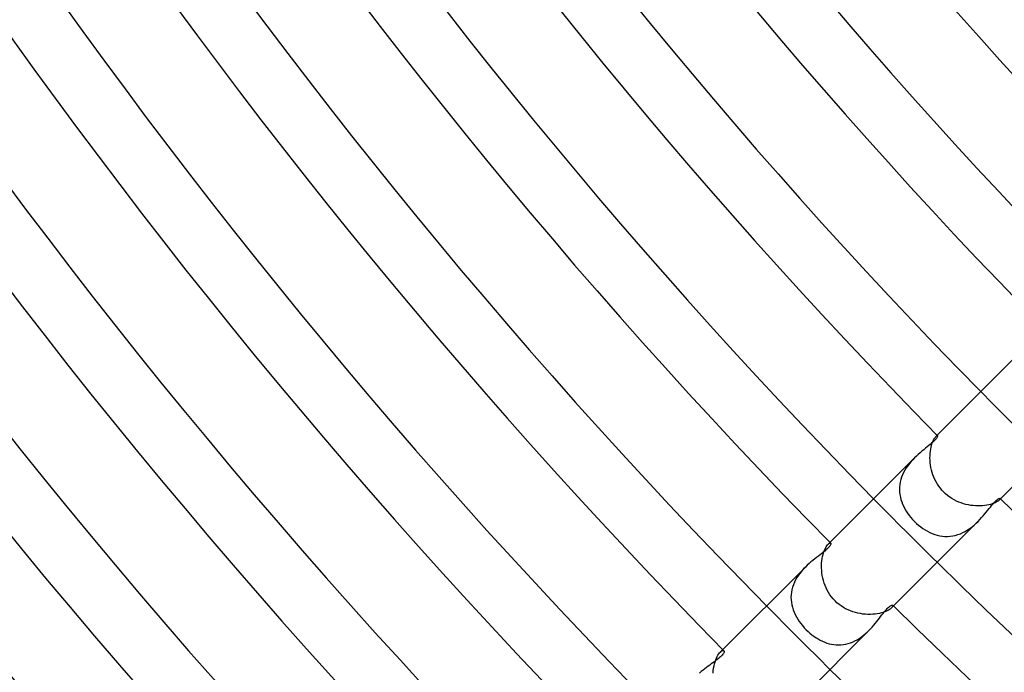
# Model space of a CAD drawing. Header units: millimetres. Extents: x -385 to 385, y -385 to 385.
# Tile 9 of 103: x -216 to -172, y -183 to -154. Entities that reach past the tile are written whole.
import ezdxf

# ---------------------------------------------------------------- set-up
doc = ezdxf.new("R2010")
doc.units = ezdxf.units.MM
doc.layers.add('HIDDEN', color=7, linetype='Continuous')
doc.layers.add('THICK', color=7, linetype='Continuous')

msp = doc.modelspace()

# ---------------------------------------------------------------- linework, layer by layer
at = {"layer": 'HIDDEN'}
for p, q in [((-175.182, -172.425), (-175.156, -172.371)), ((-175.156, -172.371), (-175.129, -172.325)), ((-175.129, -172.325), (-175.104, -172.285)), ((-175.104, -172.285), (-175.079, -172.253)), ((-175.079, -172.253), (-175.056, -172.228)), ((-175.003, -172.175), (-175.057, -172.228)), ((-175.056, -172.228), (-175.039, -172.212)), ((-175.039, -172.212), (-175.024, -172.201)), ((-175.024, -172.201), (-175.011, -172.194)), ((-175.011, -172.194), (-175, -172.19)), ((-175, -172.19), (-174.991, -172.19)), ((-174.991, -172.19), (-174.984, -172.194)), ((-175.305, -172.888), (-175.291, -172.796)), ((-175.291, -172.796), (-175.274, -172.709)), ((-175.274, -172.709), (-175.254, -172.629)), ((-175.254, -172.629), (-175.232, -172.554)), ((-175.232, -172.554), (-175.208, -172.486)), ((-175.208, -172.486), (-175.182, -172.425)), ((-176.089, -173.263), (-176.166, -173.348)), ((-176.01, -173.182), (-176.089, -173.263)), ((-175.322, -173.186), (-175.32, -173.084)), ((-175.318, -173.291), (-175.322, -173.186)), ((-175.32, -173.084), (-175.315, -172.984)), ((-175.315, -172.984), (-175.305, -172.888)), ((-176.379, -173.627), (-176.44, -173.727)), ((-176.311, -173.53), (-176.379, -173.627)), ((-176.24, -173.437), (-176.311, -173.53)), ((-176.166, -173.348), (-176.24, -173.437)), ((-175.31, -173.399), (-175.318, -173.291)), ((-175.296, -173.507), (-175.31, -173.399)), ((-175.277, -173.616), (-175.296, -173.507)), ((-175.253, -173.725), (-175.277, -173.616)), ((-176.621, -174.15), (-176.648, -174.261)), ((-176.586, -174.041), (-176.621, -174.15)), ((-176.544, -173.933), (-176.586, -174.041)), ((-176.496, -173.829), (-176.544, -173.933)), ((-176.44, -173.727), (-176.496, -173.829)), ((-175.223, -173.833), (-175.253, -173.725)), ((-175.188, -173.94), (-175.223, -173.833)), ((-175.147, -174.046), (-175.188, -173.94)), ((-175.101, -174.15), (-175.147, -174.046)), ((-175.049, -174.252), (-175.101, -174.15)), ((-176.677, -174.483), (-176.68, -174.594)), ((-176.68, -174.594), (-176.675, -174.705)), ((-176.667, -174.372), (-176.677, -174.483)), ((-176.648, -174.261), (-176.667, -174.372)), ((-174.992, -174.35), (-175.049, -174.252)), ((-174.929, -174.446), (-174.992, -174.35)), ((-174.86, -174.537), (-174.929, -174.446)), ((-174.787, -174.625), (-174.86, -174.537)), ((-176.675, -174.705), (-176.663, -174.815)), ((-176.663, -174.815), (-176.642, -174.925)), ((-176.642, -174.925), (-176.615, -175.033)), ((-176.615, -175.033), (-176.581, -175.14)), ((-174.708, -174.708), (-174.787, -174.625)), ((-174.624, -174.787), (-174.708, -174.708)), ((-174.536, -174.861), (-174.624, -174.787)), ((-174.444, -174.93), (-174.536, -174.861)), ((-174.348, -174.993), (-174.444, -174.93)), ((-174.249, -175.051), (-174.348, -174.993)), ((-172.175, -175.003), (-172.228, -175.056)), ((-172.201, -175.024), (-172.212, -175.04)), ((-172.194, -175.011), (-172.201, -175.024)), ((-172.194, -174.984), (-172.19, -174.991)), ((-172.19, -175), (-172.194, -175.011)), ((-172.19, -174.991), (-172.19, -175)), ((-176.581, -175.14), (-176.54, -175.246)), ((-176.54, -175.246), (-176.493, -175.35)), ((-176.493, -175.35), (-176.44, -175.452)), ((-176.44, -175.452), (-176.381, -175.552)), ((-174.147, -175.103), (-174.249, -175.051)), ((-174.042, -175.149), (-174.147, -175.103)), ((-173.936, -175.189), (-174.042, -175.149)), ((-173.829, -175.224), (-173.936, -175.189)), ((-173.721, -175.254), (-173.829, -175.224)), ((-173.612, -175.278), (-173.721, -175.254)), ((-173.503, -175.297), (-173.612, -175.278)), ((-173.395, -175.31), (-173.503, -175.297)), ((-173.288, -175.318), (-173.395, -175.31)), ((-173.183, -175.322), (-173.288, -175.318)), ((-173.081, -175.32), (-173.183, -175.322)), ((-172.981, -175.314), (-173.081, -175.32)), ((-172.884, -175.304), (-172.981, -175.314)), ((-172.793, -175.291), (-172.884, -175.304)), ((-172.707, -175.274), (-172.793, -175.291)), ((-172.627, -175.254), (-172.707, -175.274)), ((-172.553, -175.231), (-172.627, -175.254)), ((-172.485, -175.207), (-172.553, -175.231)), ((-172.424, -175.181), (-172.485, -175.207)), ((-172.371, -175.155), (-172.424, -175.181)), ((-172.324, -175.129), (-172.371, -175.155)), ((-172.285, -175.104), (-172.324, -175.129)), ((-172.253, -175.079), (-172.285, -175.104)), ((-172.228, -175.056), (-172.253, -175.079)), ((-172.212, -175.04), (-172.228, -175.056)), ((-176.381, -175.552), (-176.317, -175.65)), ((-176.317, -175.65), (-176.248, -175.745)), ((-176.248, -175.745), (-176.174, -175.837)), ((-176.174, -175.837), (-176.096, -175.927)), ((-176.096, -175.927), (-176.013, -176.013)), ((-176.013, -176.013), (-175.924, -176.098)), ((-175.924, -176.098), (-175.832, -176.179)), ((-175.832, -176.179), (-175.736, -176.255)), ((-175.736, -176.255), (-175.637, -176.325)), ((-175.637, -176.325), (-175.536, -176.391)), ((-173.647, -176.392), (-173.546, -176.323)), ((-173.546, -176.323), (-173.449, -176.25)), ((-173.449, -176.25), (-173.356, -176.173)), ((-173.356, -176.173), (-173.267, -176.092)), ((-173.267, -176.092), (-173.182, -176.01)), ((-175.536, -176.391), (-175.432, -176.451)), ((-175.432, -176.451), (-175.326, -176.504)), ((-175.326, -176.504), (-175.218, -176.551)), ((-175.218, -176.551), (-175.109, -176.592)), ((-175.109, -176.592), (-174.997, -176.625)), ((-174.997, -176.625), (-174.885, -176.651)), ((-174.885, -176.651), (-174.771, -176.669)), ((-174.771, -176.669), (-174.656, -176.678)), ((-174.656, -176.678), (-174.54, -176.68)), ((-174.54, -176.68), (-174.424, -176.673)), ((-174.424, -176.673), (-174.309, -176.657)), ((-174.309, -176.657), (-174.195, -176.633)), ((-174.195, -176.633), (-174.081, -176.6)), ((-174.081, -176.6), (-173.968, -176.559)), ((-173.968, -176.559), (-173.858, -176.51)), ((-173.858, -176.51), (-173.751, -176.454)), ((-173.751, -176.454), (-173.647, -176.392)), ((-180.007, -177.261), (-179.977, -177.199)), ((-179.977, -177.199), (-179.946, -177.145)), ((-179.946, -177.145), (-179.916, -177.099)), ((-179.916, -177.099), (-179.886, -177.061)), ((-179.886, -177.061), (-179.858, -177.03)), ((-179.777, -176.948), (-179.858, -177.03)), ((-179.858, -177.03), (-179.832, -177.006)), ((-179.832, -177.006), (-179.808, -176.989)), ((-179.808, -176.989), (-179.787, -176.978)), ((-179.787, -176.978), (-179.769, -176.973)), ((-179.769, -176.973), (-179.755, -176.974)), ((-179.755, -176.974), (-179.744, -176.98)), ((-180.125, -177.67), (-180.107, -177.575)), ((-180.107, -177.575), (-180.086, -177.487)), ((-180.086, -177.487), (-180.062, -177.405)), ((-180.062, -177.405), (-180.035, -177.329)), ((-180.035, -177.329), (-180.007, -177.261)), ((-180.873, -178.045), (-180.956, -178.13)), ((-180.153, -177.977), (-180.148, -177.871)), ((-180.152, -178.085), (-180.153, -177.977)), ((-180.147, -178.196), (-180.152, -178.085)), ((-180.148, -177.871), (-180.139, -177.769)), ((-180.139, -177.769), (-180.125, -177.67)), ((-181.25, -178.51), (-181.31, -178.614)), ((-181.184, -178.41), (-181.25, -178.51)), ((-181.112, -178.313), (-181.184, -178.41)), ((-181.036, -178.22), (-181.112, -178.313)), ((-180.956, -178.13), (-181.036, -178.22)), ((-180.136, -178.308), (-180.147, -178.196)), ((-180.119, -178.42), (-180.136, -178.308)), ((-180.097, -178.533), (-180.119, -178.42)), ((-180.069, -178.645), (-180.097, -178.533)), ((-181.447, -178.94), (-181.476, -179.052)), ((-181.409, -178.83), (-181.447, -178.94)), ((-181.363, -178.72), (-181.409, -178.83)), ((-181.31, -178.614), (-181.363, -178.72)), ((-180.036, -178.756), (-180.069, -178.645)), ((-179.996, -178.866), (-180.036, -178.756)), ((-179.95, -178.974), (-179.996, -178.866)), ((-179.898, -179.079), (-179.95, -178.974)), ((-181.51, -179.277), (-181.514, -179.39)), ((-181.514, -179.39), (-181.51, -179.503)), ((-181.497, -179.164), (-181.51, -179.277)), ((-181.476, -179.052), (-181.497, -179.164)), ((-179.841, -179.181), (-179.898, -179.079)), ((-179.777, -179.28), (-179.841, -179.181)), ((-179.708, -179.375), (-179.777, -179.28)), ((-179.632, -179.466), (-179.708, -179.375)), ((-181.51, -179.503), (-181.498, -179.615)), ((-181.498, -179.615), (-181.478, -179.727)), ((-181.478, -179.727), (-181.45, -179.836)), ((-181.45, -179.836), (-181.416, -179.945)), ((-179.551, -179.551), (-179.632, -179.466)), ((-179.466, -179.632), (-179.551, -179.551)), ((-179.375, -179.707), (-179.466, -179.632)), ((-179.281, -179.777), (-179.375, -179.707)), ((-179.182, -179.84), (-179.281, -179.777)), ((-179.08, -179.898), (-179.182, -179.84)), ((-177.03, -179.858), (-177.061, -179.887)), ((-176.948, -179.776), (-177.03, -179.858)), ((-177.006, -179.832), (-177.03, -179.858)), ((-176.989, -179.808), (-177.006, -179.832)), ((-176.978, -179.787), (-176.989, -179.808)), ((-176.98, -179.744), (-176.974, -179.755)), ((-176.973, -179.769), (-176.978, -179.787)), ((-176.974, -179.755), (-176.973, -179.769)), ((-181.416, -179.945), (-181.374, -180.052)), ((-181.374, -180.052), (-181.326, -180.158)), ((-181.326, -180.158), (-181.272, -180.262)), ((-181.272, -180.262), (-181.212, -180.364)), ((-178.974, -179.95), (-179.08, -179.898)), ((-178.867, -179.995), (-178.974, -179.95)), ((-178.757, -180.035), (-178.867, -179.995)), ((-178.646, -180.069), (-178.757, -180.035)), ((-178.534, -180.097), (-178.646, -180.069)), ((-178.421, -180.119), (-178.534, -180.097)), ((-178.309, -180.136), (-178.421, -180.119)), ((-178.198, -180.147), (-178.309, -180.136)), ((-178.087, -180.152), (-178.198, -180.147)), ((-177.979, -180.153), (-178.087, -180.152)), ((-177.873, -180.148), (-177.979, -180.153)), ((-177.77, -180.139), (-177.873, -180.148)), ((-177.671, -180.125), (-177.77, -180.139)), ((-177.577, -180.108), (-177.671, -180.125)), ((-177.489, -180.087), (-177.577, -180.108)), ((-177.407, -180.062), (-177.489, -180.087)), ((-177.33, -180.036), (-177.407, -180.062)), ((-177.261, -180.007), (-177.33, -180.036)), ((-177.2, -179.977), (-177.261, -180.007)), ((-177.146, -179.947), (-177.2, -179.977)), ((-177.1, -179.916), (-177.146, -179.947)), ((-177.061, -179.887), (-177.1, -179.916)), ((-181.212, -180.364), (-181.147, -180.463)), ((-181.147, -180.463), (-181.076, -180.561)), ((-181.076, -180.561), (-181, -180.655)), ((-181, -180.655), (-180.92, -180.747)), ((-180.92, -180.747), (-180.835, -180.835)), ((-180.835, -180.835), (-180.753, -180.914)), ((-180.753, -180.914), (-180.668, -180.989)), ((-180.668, -180.989), (-180.58, -181.061)), ((-180.58, -181.061), (-180.49, -181.128)), ((-180.49, -181.128), (-180.398, -181.191)), ((-178.474, -181.227), (-178.382, -181.164)), ((-178.382, -181.164), (-178.293, -181.096)), ((-178.293, -181.096), (-178.207, -181.025)), ((-178.207, -181.025), (-178.124, -180.95)), ((-178.124, -180.95), (-178.045, -180.874)), ((-180.398, -181.191), (-180.304, -181.248)), ((-180.304, -181.248), (-180.208, -181.301)), ((-180.208, -181.301), (-180.11, -181.349)), ((-180.11, -181.349), (-180.011, -181.391)), ((-180.011, -181.391), (-179.911, -181.428)), ((-179.911, -181.428), (-179.809, -181.458)), ((-179.809, -181.458), (-179.706, -181.482)), ((-179.706, -181.482), (-179.602, -181.5)), ((-179.602, -181.5), (-179.498, -181.51)), ((-179.498, -181.51), (-179.393, -181.514)), ((-179.393, -181.514), (-179.288, -181.51)), ((-179.288, -181.51), (-179.182, -181.5)), ((-179.182, -181.5), (-179.077, -181.481)), ((-179.077, -181.481), (-178.972, -181.456)), ((-178.972, -181.456), (-178.87, -181.423)), ((-178.87, -181.423), (-178.768, -181.384)), ((-178.768, -181.384), (-178.668, -181.338)), ((-178.668, -181.338), (-178.57, -181.285)), ((-178.57, -181.285), (-178.474, -181.227)), ((-184.835, -182.101), (-184.801, -182.032)), ((-184.801, -182.032), (-184.767, -181.97)), ((-184.767, -181.97), (-184.732, -181.917)), ((-184.732, -181.917), (-184.697, -181.872)), ((-184.697, -181.872), (-184.663, -181.835)), ((-184.55, -181.721), (-184.664, -181.835)), ((-184.663, -181.835), (-184.627, -181.802)), ((-184.627, -181.802), (-184.593, -181.779)), ((-184.593, -181.779), (-184.563, -181.765)), ((-184.563, -181.765), (-184.537, -181.759)), ((-184.537, -181.759), (-184.517, -181.761)), ((-184.517, -181.761), (-184.501, -181.77)), ((-184.962, -182.55), (-184.943, -182.448)), ((-184.943, -182.448), (-184.921, -182.352)), ((-184.921, -182.352), (-184.896, -182.262)), ((-184.896, -182.262), (-184.867, -182.178)), ((-184.867, -182.178), (-184.835, -182.101)), ((-184.983, -182.766), (-184.975, -182.656)), ((-184.975, -182.656), (-184.962, -182.55))]:
    msp.add_line(p, q, dxfattribs=at)
for radius, start, end in [(242.75, 224.52791, 225.47209), (249.5, 224.54069, 225.45931), (256.25, 224.55283, 225.44716)]:
    msp.add_arc((0, 0), radius, start, end, dxfattribs=at)
at = {"layer": 'THICK'}
for p, q in [((-171.143, -168.314), (-175.003, -172.175)), ((-168.314, -171.143), (-172.175, -175.003)), ((-175.1, -172.39), (-175.143, -172.433)), ((-175.063, -172.35), (-175.1, -172.39)), ((-175.034, -172.315), (-175.063, -172.35)), ((-175.012, -172.284), (-175.034, -172.315)), ((-174.996, -172.257), (-175.012, -172.284)), ((-174.985, -172.234), (-174.996, -172.257)), ((-174.98, -172.216), (-174.985, -172.234)), ((-174.984, -172.194), (-174.98, -172.203)), ((-174.98, -172.203), (-174.98, -172.216)), ((-175.601, -172.817), (-175.681, -172.884)), ((-175.522, -172.753), (-175.601, -172.817)), ((-175.447, -172.693), (-175.522, -172.753)), ((-175.376, -172.634), (-175.447, -172.693)), ((-175.309, -172.579), (-175.376, -172.634)), ((-175.248, -172.527), (-175.309, -172.579)), ((-175.192, -172.479), (-175.248, -172.527)), ((-175.143, -172.433), (-175.192, -172.479)), ((-176.011, -173.182), (-179.777, -176.948)), ((-175.928, -173.102), (-176.01, -173.182)), ((-175.845, -173.026), (-175.928, -173.102)), ((-175.763, -172.953), (-175.845, -173.026)), ((-175.681, -172.884), (-175.763, -172.953)), ((-172.351, -175.064), (-172.315, -175.034)), ((-172.315, -175.034), (-172.284, -175.012)), ((-172.284, -175.012), (-172.257, -174.996)), ((-172.257, -174.996), (-172.234, -174.985)), ((-172.234, -174.985), (-172.216, -174.98)), ((-172.216, -174.98), (-172.203, -174.98)), ((-172.203, -174.98), (-172.194, -174.984)), ((-172.749, -175.517), (-172.689, -175.443)), ((-172.689, -175.443), (-172.632, -175.372)), ((-172.632, -175.372), (-172.577, -175.307)), ((-172.577, -175.307), (-172.526, -175.246)), ((-172.526, -175.246), (-172.478, -175.191)), ((-172.478, -175.191), (-172.432, -175.143)), ((-172.432, -175.143), (-172.39, -175.1)), ((-172.39, -175.1), (-172.351, -175.064)), ((-173.1, -175.926), (-173.023, -175.842)), ((-173.023, -175.842), (-172.949, -175.758)), ((-172.949, -175.758), (-172.879, -175.675)), ((-172.879, -175.675), (-172.812, -175.595)), ((-172.812, -175.595), (-172.749, -175.517)), ((-173.183, -176.011), (-176.948, -179.776)), ((-173.182, -176.01), (-173.1, -175.926)), ((-179.859, -177.194), (-179.904, -177.237)), ((-179.821, -177.153), (-179.859, -177.194)), ((-179.791, -177.116), (-179.821, -177.153)), ((-179.767, -177.082), (-179.791, -177.116)), ((-179.751, -177.053), (-179.767, -177.082)), ((-179.741, -177.028), (-179.751, -177.053)), ((-179.744, -176.98), (-179.738, -176.991)), ((-179.737, -177.007), (-179.741, -177.028)), ((-179.738, -176.991), (-179.737, -177.007)), ((-180.374, -177.615), (-180.456, -177.679)), ((-180.294, -177.554), (-180.374, -177.615)), ((-180.218, -177.495), (-180.294, -177.554)), ((-180.144, -177.438), (-180.218, -177.495)), ((-180.075, -177.384), (-180.144, -177.438)), ((-180.012, -177.332), (-180.075, -177.384)), ((-179.955, -177.283), (-180.012, -177.332)), ((-179.904, -177.237), (-179.955, -177.283)), ((-180.875, -178.046), (-184.55, -181.721)), ((-180.791, -177.965), (-180.873, -178.045)), ((-180.707, -177.889), (-180.791, -177.965)), ((-180.623, -177.816), (-180.707, -177.889)), ((-180.539, -177.746), (-180.623, -177.816)), ((-180.456, -177.679), (-180.539, -177.746)), ((-177.223, -179.889), (-177.182, -179.848)), ((-177.182, -179.848), (-177.144, -179.814)), ((-177.144, -179.814), (-177.109, -179.786)), ((-177.109, -179.786), (-177.078, -179.765)), ((-177.078, -179.765), (-177.05, -179.75)), ((-177.05, -179.75), (-177.026, -179.741)), ((-177.026, -179.741), (-177.006, -179.737)), ((-177.006, -179.737), (-176.991, -179.738)), ((-176.991, -179.738), (-176.98, -179.744)), ((-177.576, -180.323), (-177.519, -180.249)), ((-177.519, -180.249), (-177.464, -180.178)), ((-177.464, -180.178), (-177.411, -180.11)), ((-177.411, -180.11), (-177.36, -180.046)), ((-177.36, -180.046), (-177.312, -179.988)), ((-177.312, -179.988), (-177.266, -179.935)), ((-177.266, -179.935), (-177.223, -179.889)), ((-177.969, -180.795), (-177.896, -180.715)), ((-177.896, -180.715), (-177.826, -180.635)), ((-177.826, -180.635), (-177.76, -180.556)), ((-177.76, -180.556), (-177.696, -180.477)), ((-177.696, -180.477), (-177.635, -180.399)), ((-177.635, -180.399), (-177.576, -180.323)), ((-178.046, -180.875), (-181.721, -184.549)), ((-178.045, -180.874), (-177.969, -180.795)), ((-184.652, -182.037), (-184.697, -182.078)), ((-184.612, -181.999), (-184.652, -182.037)), ((-184.578, -181.962), (-184.612, -181.999)), ((-184.549, -181.928), (-184.578, -181.962)), ((-184.526, -181.896), (-184.549, -181.928)), ((-184.509, -181.866), (-184.526, -181.896)), ((-184.497, -181.84), (-184.509, -181.866)), ((-184.501, -181.77), (-184.494, -181.782)), ((-184.491, -181.817), (-184.497, -181.84)), ((-184.494, -181.782), (-184.49, -181.797)), ((-184.49, -181.797), (-184.491, -181.817)), ((-185.208, -182.463), (-185.282, -182.519)), ((-185.136, -182.41), (-185.208, -182.463)), ((-185.064, -182.358), (-185.136, -182.41)), ((-184.995, -182.307), (-185.064, -182.358)), ((-184.929, -182.259), (-184.995, -182.307)), ((-184.865, -182.211), (-184.929, -182.259)), ((-184.805, -182.165), (-184.865, -182.211)), ((-184.748, -182.121), (-184.805, -182.165)), ((-184.697, -182.078), (-184.748, -182.121)), ((-185.509, -182.7), (-185.585, -182.765)), ((-185.433, -182.637), (-185.509, -182.7)), ((-185.357, -182.577), (-185.433, -182.637)), ((-185.282, -182.519), (-185.357, -182.577))]:
    msp.add_line(p, q, dxfattribs=at)
for radius, start, end in [(299.5, 180.32021, 224.6798), (292.75, 180.33911, 224.66089), (296.75, 180.38615, 224.61385), (290, 180.39515, 224.60486), (286, 180.35751, 224.6425), (283.25, 180.40455, 224.59546), (279.25, 180.37544, 224.62451), (276.5, 180.41446, 224.58555), (272.5, 180.39303, 224.60698), (269.75, 180.42483, 224.57518), (265.75, 180.41028, 224.58973), (263, 180.43571, 224.56429), (259, 180.42723, 224.57272), (256.25, 180.44717, 224.55283), (252.25, 180.44397, 224.55604), (249.5, 180.45926, 224.54069), (245.5, 180.46047, 224.53954), (242.75, 180.47204, 224.52791), (238.75, 180.47674, 224.52327), (236, 180.48556, 224.51445), (232, 180.49278, 224.50723), (229.25, 180.49989, 224.50012), (225.25, 180.50865, 224.49136), (222.5, 180.51501, 224.485), (245.5, 225.46046, 269.53953), (249.5, 225.45931, 269.54074), (252.25, 225.44396, 269.55603), (256.25, 225.44716, 269.55283)]:
    msp.add_arc((0, 0), radius, start, end, dxfattribs=at)

doc.saveas('drawing.dxf')
